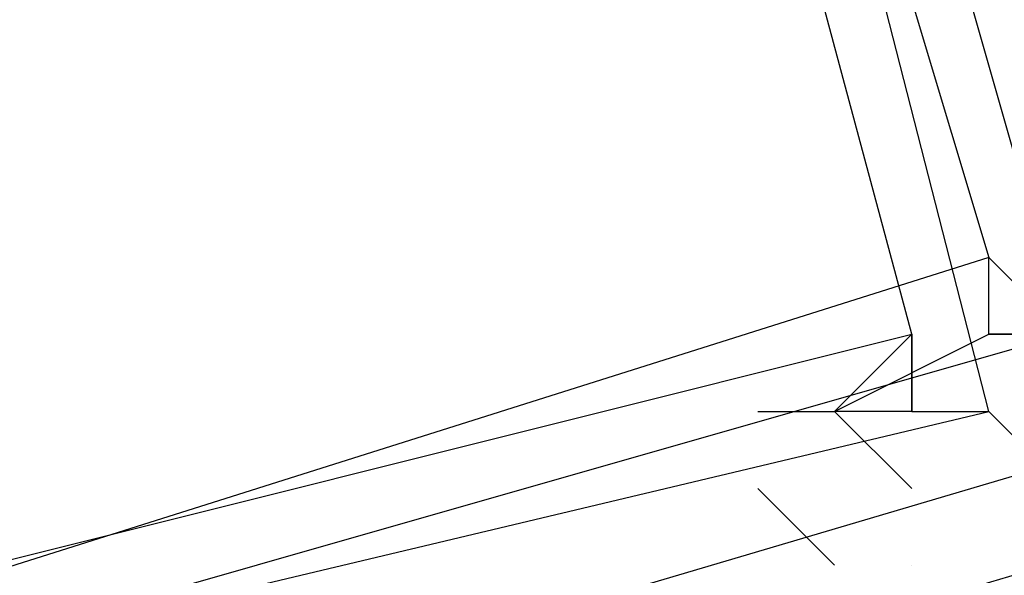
# Model space of a CAD drawing. Header units: feet. Extents: x -79 to 198, y -22 to 181.
# Tile 203 of 256: x 87.9122 to 88.0827, y 19.176 to 19.2723. Entities that reach past the tile are written whole.
import ezdxf

# ---------------------------------------------------------------- set-up
doc = ezdxf.new("R2010")
doc.units = ezdxf.units.FT
doc.layers.add('A-LINEA', color=7, linetype='CONTINUOUS')

msp = doc.modelspace()

# ---------------------------------------------------------------- linework, layer by layer
at = {"layer": 'A-LINEA'}
msp.add_line((88.08, 19.1911), (88.08, 19.1911), dxfattribs=at)
msp.add_line((88.08, 19.1911), (88.08, 19.1911), dxfattribs=at)
msp.add_line((88.08, 19.1911), (88.08, 19.1911), dxfattribs=at)
msp.add_line((88.08, 19.1911), (88.08, 19.1911), dxfattribs=at)
for points in [[(88, 19.1511), (91.7733, 20.2711), (91.7733, 20.2844), (87.9867, 19.1644), (88, 19.1511)], [(88, 19.1511), (91.7733, 20.2711), (91.7733, 20.2844), (87.9867, 19.1644), (88, 19.1511)], [(87.9333, 19.7778), (87.6533, 19.6978), (87.8, 19.1378), (88.08, 19.2044), (87.9333, 19.7778)], [(87.6533, 19.6978), (87.9333, 19.7778), (88.0933, 19.2178), (87.8133, 19.1378), (87.6533, 19.6978)], [(87.9333, 19.7778), (87.6533, 19.6978), (87.8, 19.1378), (88.08, 19.2044), (87.9333, 19.7778)], [(87.6533, 19.6978), (87.9333, 19.7778), (88.0933, 19.2178), (87.8133, 19.1378), (87.6533, 19.6978)], [(87.92, 19.7644), (87.6667, 19.6978), (87.8, 19.1511), (88.0667, 19.2178), (87.92, 19.7644)], [(87.6667, 19.6844), (87.92, 19.7644), (88.08, 19.2311), (87.8267, 19.1511), (87.6667, 19.6844)], [(87.92, 19.7644), (87.6667, 19.6978), (87.8, 19.1511), (88.0667, 19.2178), (87.92, 19.7644)], [(87.6667, 19.6844), (87.92, 19.7644), (88.08, 19.2311), (87.8267, 19.1511), (87.6667, 19.6844)], [(88.0667, 19.1911), (88.0667, 19.1911), (88.0667, 19.1911), (88.0533, 19.2044), (88.0533, 19.2044), (88.08, 19.2178), (88.08, 19.2178), (88.08, 19.2178), (88.08, 19.2178), (88.08, 19.2178), (88.08, 19.2178), (88.08, 19.2311)], [(88.0667, 19.1911), (88.0667, 19.1911), (88.0667, 19.1911), (88.0533, 19.2044), (88.0533, 19.2044), (88.08, 19.2178), (88.08, 19.2178), (88.08, 19.2178), (88.08, 19.2178), (88.08, 19.2178), (88.08, 19.2178), (88.08, 19.2311)], [(88.08, 19.2311), (88.0933, 19.2178), (88.0933, 19.2178), (88.08, 19.2178), (88.0933, 19.2178), (88.0933, 19.2178), (88.0933, 19.2178), (88.0933, 19.2178), (88.1067, 19.2044), (88.1067, 19.2044)], [(88.08, 19.2311), (88.0933, 19.2178), (88.0933, 19.2178), (88.08, 19.2178), (88.0933, 19.2178), (88.0933, 19.2178), (88.0933, 19.2178), (88.0933, 19.2178), (88.1067, 19.2044), (88.1067, 19.2044)], [(88.0667, 19.2044), (88.0533, 19.2044), (88.0533, 19.2044), (88.0533, 19.2044), (88.0667, 19.2178), (88.0667, 19.2178), (88.0667, 19.2178), (88.0667, 19.2178), (88.0667, 19.2178), (88.0667, 19.2044), (88.0667, 19.2044), (88.08, 19.2044), (88.08, 19.2044), (88.0933, 19.1911), (88.0933, 19.1911)], [(88.0667, 19.2044), (88.0533, 19.2044), (88.0533, 19.2044), (88.0533, 19.2044), (88.0667, 19.2178), (88.0667, 19.2178), (88.0667, 19.2178), (88.0667, 19.2178), (88.0667, 19.2178), (88.0667, 19.2044), (88.0667, 19.2044), (88.08, 19.2044), (88.08, 19.2044), (88.0933, 19.1911), (88.0933, 19.1911)], [(88.04, 19.2044), (88.04, 19.2044), (88.0533, 19.2044), (88.0533, 19.2044)], [(88.04, 19.2044), (88.04, 19.2044), (88.0533, 19.2044), (88.0533, 19.2044)], [(88.04, 19.1911), (88.0533, 19.1778), (88.0533, 19.1778), (88.0533, 19.1778), (88.0533, 19.1778)], [(88.04, 19.1911), (88.0533, 19.1778), (88.0533, 19.1778), (88.0533, 19.1778), (88.0533, 19.1778)], [(88.08, 19.1911), (88.08, 19.1911), (88.08, 19.1911)], [(88.08, 19.1911), (88.08, 19.1911), (88.08, 19.1911)], [(88.0667, 19.1778), (88.0667, 19.1778), (88.0667, 19.1778)], [(88.0667, 19.1778), (88.0667, 19.1778), (88.0667, 19.1778)]]:
    msp.add_lwpolyline(points, dxfattribs=at)
for points in [[(88.0667, 19.2044), (88.0667, 19.2044), (88.0667, 19.2178), (88.0667, 19.2178)], [(88.0667, 19.2044), (88.0667, 19.2044), (88.0667, 19.2178), (88.0667, 19.2178)], [(88.08, 19.2178), (88.08, 19.2178), (88.08, 19.2178), (88.08, 19.2178)], [(88.08, 19.2178), (88.08, 19.2178), (88.08, 19.2178), (88.08, 19.2178)]]:
    msp.add_lwpolyline(points, close=True, dxfattribs=at)

doc.saveas('drawing.dxf')
